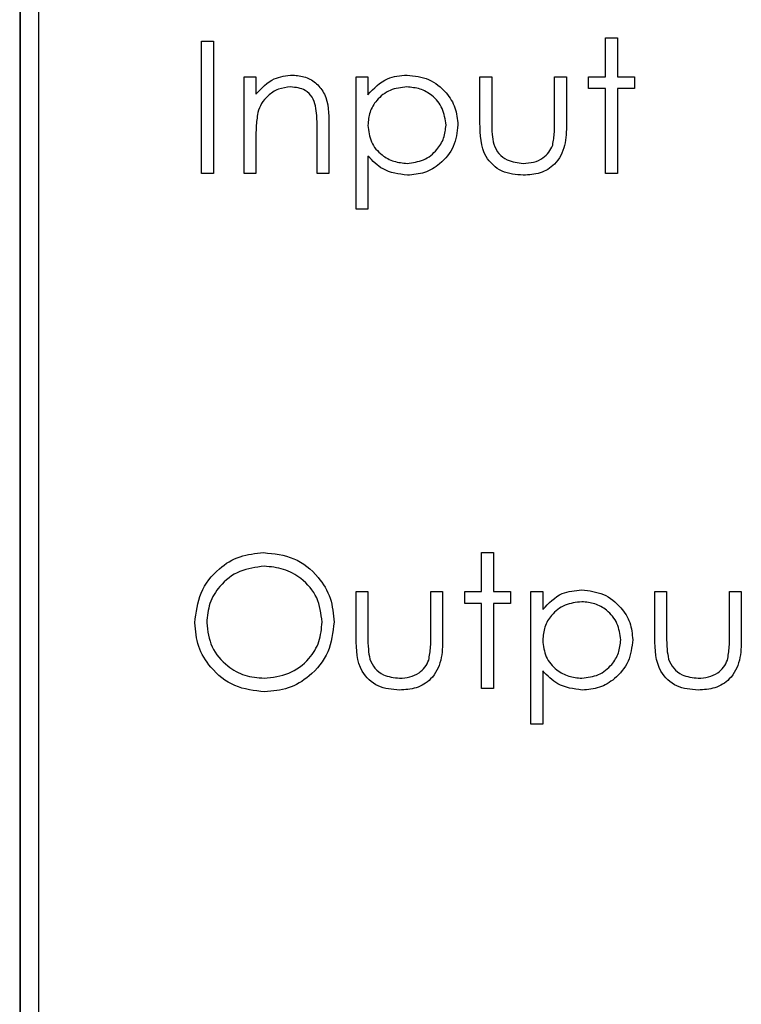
# Paper-space layout 'Blatt3' of a CAD drawing. Header units: millimetres. Extents: x 5 to 418, y 2 to 292.
# Tile 32 of 54: x 111.7 to 114.15, y 182.83 to 186.17. Entities that reach past the tile are written whole.
import ezdxf

# ---------------------------------------------------------------- set-up
doc = ezdxf.new("R2010")
doc.units = ezdxf.units.MM

psp = doc.layouts.new('Blatt3')

# ---------------------------------------------------------------- linework, layer by layer
at = {"color": 7, "linetype": 'Continuous', "lineweight": 25}
for p, q in [((111.6991, 188.7123), (111.6991, 178.5873)), ((111.7008, 188.7123), (111.7008, 178.5873)), ((111.7633, 188.6516), (111.7633, 178.6516)), ((113.6907, 185.9808), (113.6907, 186.1135)), ((113.6907, 186.1135), (113.7311, 186.1135)), ((113.7311, 186.1135), (113.7311, 185.9808)), ((112.3176, 186.102), (112.358, 186.102)), ((112.3176, 185.652), (112.3176, 186.102)), ((112.358, 186.102), (112.358, 185.652)), ((112.4619, 185.652), (112.4619, 185.9808)), ((112.4619, 185.9808), (112.5022, 185.9808)), ((112.5022, 185.9808), (112.5022, 185.9215)), ((112.8426, 185.9808), (112.883, 185.9808)), ((112.8426, 185.5308), (112.8426, 185.9808)), ((112.883, 185.9808), (112.883, 185.92)), ((113.2638, 185.9808), (113.3042, 185.9808)), ((113.2638, 185.8237), (113.2638, 185.9808)), ((113.3042, 185.9808), (113.3042, 185.8283)), ((113.5176, 185.8283), (113.5176, 185.9808)), ((113.5176, 185.9808), (113.558, 185.9808)), ((113.558, 185.9808), (113.558, 185.8207)), ((113.633, 185.9808), (113.6907, 185.9808)), ((113.633, 185.9404), (113.633, 185.9808)), ((113.7311, 185.9808), (113.7888, 185.9808)), ((113.7888, 185.9808), (113.7888, 185.9404)), ((113.6907, 185.9404), (113.633, 185.9404)), ((113.6907, 185.652), (113.6907, 185.9404)), ((113.7888, 185.9404), (113.7311, 185.9404)), ((113.7311, 185.9404), (113.7311, 185.652)), ((112.7503, 185.8199), (112.7503, 185.652)), ((112.7099, 185.652), (112.7099, 185.8066)), ((112.5022, 185.7709), (112.5022, 185.652)), ((112.883, 185.7115), (112.883, 185.5308)), ((112.358, 185.652), (112.3176, 185.652)), ((112.5022, 185.652), (112.4619, 185.652)), ((112.7503, 185.652), (112.7099, 185.652)), ((113.7311, 185.652), (113.6907, 185.652)), ((112.883, 185.5308), (112.8426, 185.5308)), ((113.2695, 184.3635), (113.3099, 184.3635)), ((113.2695, 184.2308), (113.2695, 184.3635)), ((113.3099, 184.3635), (113.3099, 184.2308)), ((112.8426, 184.2308), (112.883, 184.2308)), ((112.8426, 184.0737), (112.8426, 184.2308)), ((112.883, 184.2308), (112.883, 184.0783)), ((113.0965, 184.0783), (113.0965, 184.2308)), ((113.0965, 184.2308), (113.1369, 184.2308)), ((113.1369, 184.2308), (113.1369, 184.0707)), ((113.2119, 184.1904), (113.2119, 184.2308)), ((113.2119, 184.2308), (113.2695, 184.2308)), ((113.3099, 184.2308), (113.3676, 184.2308)), ((113.3676, 184.2308), (113.3676, 184.1904)), ((113.4369, 184.2308), (113.4772, 184.2308)), ((113.4369, 183.7808), (113.4369, 184.2308)), ((113.4772, 184.2308), (113.4772, 184.17)), ((113.858, 184.0737), (113.858, 184.2308)), ((113.858, 184.2308), (113.8984, 184.2308)), ((113.8984, 184.2308), (113.8984, 184.0783)), ((114.1119, 184.0783), (114.1119, 184.2308)), ((114.1119, 184.2308), (114.1522, 184.2308)), ((114.1522, 184.2308), (114.1522, 184.0707)), ((113.2695, 184.1904), (113.2119, 184.1904)), ((113.2695, 183.902), (113.2695, 184.1904)), ((113.3676, 184.1904), (113.3099, 184.1904)), ((113.3099, 184.1904), (113.3099, 183.902)), ((113.4772, 183.9615), (113.4772, 183.7808)), ((113.3099, 183.902), (113.2695, 183.902)), ((113.4772, 183.7808), (113.4369, 183.7808))]:
    psp.add_line(p, q, dxfattribs=at)
for points, knots in [([(112.5022, 185.9215), (112.5214, 185.9422), (112.5557, 185.9792), (112.6054, 185.9843), (112.6274, 185.9866)], [0, 0, 0, 0, 0.559141, 1, 1, 1, 1]), ([(112.6274, 185.9866), (112.6421, 185.9853), (112.6716, 185.9827), (112.7103, 185.959), (112.7496, 185.9065), (112.75, 185.8556), (112.7503, 185.8199)], [0, 0, 0, 0, 0.187021, 0.37389, 0.56061, 1, 1, 1, 1]), ([(112.883, 185.92), (112.9035, 185.9415), (112.9401, 185.9802), (112.9927, 185.9846), (113.0159, 185.9866)], [0, 0, 0, 0, 0.558418, 1, 1, 1, 1]), ([(113.0159, 185.9866), (113.0411, 185.9837), (113.0916, 185.9779), (113.1478, 185.9322), (113.1833, 185.8768), (113.187, 185.8371), (113.1888, 185.8173)], [0, 0, 0, 0, 0.2796269, 0.559432, 0.7797032, 1, 1, 1, 1]), ([(112.6203, 185.9462), (112.6061, 185.9447), (112.5775, 185.9417), (112.5441, 185.9186), (112.5198, 185.8908), (112.5122, 185.8697), (112.5085, 185.8591)], [0, 0, 0, 0, 0.279553, 0.559373, 0.779703, 1, 1, 1, 1]), ([(112.7052, 185.8815), (112.7019, 185.8919), (112.6955, 185.9128), (112.6662, 185.9416), (112.6377, 185.9445), (112.6203, 185.9462)], [0, 0, 0, 0, 0.281192, 0.561331, 1, 1, 1, 1]), ([(113.0155, 185.9462), (112.996, 185.9441), (112.9571, 185.9399), (112.9132, 185.905), (112.8868, 185.8616), (112.8843, 185.831), (112.883, 185.8157)], [0, 0, 0, 0, 0.279747, 0.559315, 0.779515, 1, 1, 1, 1]), ([(113.1484, 185.8168), (113.1457, 185.836), (113.1404, 185.8745), (113.1048, 185.9174), (113.0609, 185.9421), (113.0307, 185.9448), (113.0155, 185.9462)], [0, 0, 0, 0, 0.279387, 0.559092, 0.779508, 1, 1, 1, 1]), ([(112.7099, 185.8066), (112.71, 185.8207), (112.7102, 185.8457), (112.7067, 185.8706), (112.7052, 185.8815)], [0, 0, 0, 0, 0.560255, 1, 1, 1, 1]), ([(112.5085, 185.8591), (112.5062, 185.8427), (112.5022, 185.8134), (112.5022, 185.7839), (112.5022, 185.7709)], [0, 0, 0, 0, 0.559658, 1, 1, 1, 1]), ([(112.883, 185.8157), (112.8852, 185.7962), (112.8894, 185.7574), (112.9262, 185.7148), (112.9706, 185.6909), (113.001, 185.688), (113.0161, 185.6866)], [0, 0, 0, 0, 0.2796541, 0.5588748, 0.7794546, 1, 1, 1, 1]), ([(113.0161, 185.6866), (113.0354, 185.689), (113.0739, 185.6938), (113.1171, 185.7287), (113.1433, 185.7715), (113.1467, 185.8017), (113.1484, 185.8168)], [0, 0, 0, 0, 0.279628, 0.559247, 0.779775, 1, 1, 1, 1]), ([(113.1888, 185.8173), (113.1858, 185.792), (113.18, 185.7414), (113.133, 185.6857), (113.0768, 185.6513), (113.037, 185.6479), (113.0171, 185.6462)], [0, 0, 0, 0, 0.27954, 0.559273, 0.779559, 1, 1, 1, 1]), ([(113.4112, 185.6462), (113.3861, 185.6482), (113.3363, 185.6521), (113.2663, 185.7179), (113.2647, 185.7835), (113.2638, 185.8237)], [0, 0, 0, 0, 0.28097, 0.559785, 1, 1, 1, 1]), ([(113.3042, 185.8283), (113.3041, 185.8138), (113.304, 185.788), (113.3086, 185.7626), (113.3106, 185.7514)], [0, 0, 0, 0, 0.560377, 1, 1, 1, 1]), ([(113.558, 185.8207), (113.5576, 185.7961), (113.5569, 185.7473), (113.5253, 185.6831), (113.469, 185.6498), (113.4305, 185.6474), (113.4112, 185.6462)], [0, 0, 0, 0, 0.281501, 0.559646, 0.779298, 1, 1, 1, 1]), ([(113.511, 185.7481), (113.5134, 185.763), (113.5178, 185.7895), (113.5177, 185.8164), (113.5176, 185.8283)], [0, 0, 0, 0, 0.5593706, 1, 1, 1, 1]), ([(113.3106, 185.7514), (113.3155, 185.7404), (113.3255, 185.7183), (113.3617, 185.692), (113.3926, 185.6886), (113.4115, 185.6866)], [0, 0, 0, 0, 0.280117, 0.560544, 1, 1, 1, 1]), ([(113.4115, 185.6866), (113.4232, 185.6873), (113.4466, 185.6886), (113.4766, 185.7027), (113.4993, 185.7231), (113.5071, 185.7398), (113.511, 185.7481)], [0, 0, 0, 0, 0.28027, 0.560007, 0.780074, 1, 1, 1, 1]), ([(113.0171, 185.6462), (112.9879, 185.6501), (112.9354, 185.6571), (112.8991, 185.6949), (112.883, 185.7115)], [0, 0, 0, 0, 0.558466, 1, 1, 1, 1]), ([(112.2945, 184.125), (112.2987, 184.1597), (112.307, 184.2291), (112.3686, 184.3082), (112.4463, 184.3553), (112.5009, 184.3608), (112.5282, 184.3635)], [0, 0, 0, 0, 0.279731, 0.5593268, 0.7796805, 1, 1, 1, 1]), ([(112.5282, 184.3635), (112.5635, 184.3598), (112.634, 184.3524), (112.7128, 184.2885), (112.7607, 184.2101), (112.7653, 184.1548), (112.7676, 184.1271)], [0, 0, 0, 0, 0.279767, 0.559358, 0.779571, 1, 1, 1, 1]), ([(112.5302, 184.3173), (112.5018, 184.3137), (112.445, 184.3063), (112.38, 184.2562), (112.3411, 184.1924), (112.337, 184.1476), (112.3349, 184.1252)], [0, 0, 0, 0, 0.279627, 0.55935, 0.77963, 1, 1, 1, 1]), ([(112.7272, 184.1272), (112.7238, 184.1558), (112.7169, 184.2129), (112.6621, 184.2749), (112.5973, 184.3107), (112.5525, 184.3151), (112.5302, 184.3173)], [0, 0, 0, 0, 0.279468, 0.55887, 0.779516, 1, 1, 1, 1]), ([(113.4772, 184.17), (113.4977, 184.1915), (113.5344, 184.2302), (113.5869, 184.2346), (113.6101, 184.2366)], [0, 0, 0, 0, 0.558418, 1, 1, 1, 1]), ([(113.6101, 184.2366), (113.6353, 184.2337), (113.6858, 184.2279), (113.742, 184.1822), (113.7775, 184.1268), (113.7812, 184.0871), (113.783, 184.0673)], [0, 0, 0, 0, 0.279627, 0.559432, 0.779703, 1, 1, 1, 1]), ([(113.6097, 184.1962), (113.5903, 184.1941), (113.5513, 184.1899), (113.5075, 184.155), (113.481, 184.1116), (113.4785, 184.081), (113.4772, 184.0657)], [0, 0, 0, 0, 0.279747, 0.559315, 0.779515, 1, 1, 1, 1]), ([(113.7426, 184.0668), (113.7399, 184.086), (113.7346, 184.1245), (113.699, 184.1674), (113.6552, 184.1921), (113.6249, 184.1948), (113.6097, 184.1962)], [0, 0, 0, 0, 0.279387, 0.559092, 0.779508, 1, 1, 1, 1]), ([(112.5318, 183.8904), (112.4969, 183.8943), (112.4272, 183.902), (112.3496, 183.9656), (112.3018, 184.0429), (112.297, 184.0976), (112.2945, 184.125)], [0, 0, 0, 0, 0.279663, 0.559354, 0.779636, 1, 1, 1, 1]), ([(112.3349, 184.1252), (112.3384, 184.0968), (112.3453, 184.0401), (112.3996, 183.9789), (112.4634, 183.9421), (112.5079, 183.9384), (112.5302, 183.9366)], [0, 0, 0, 0, 0.279416, 0.559077, 0.779478, 1, 1, 1, 1]), ([(112.5302, 183.9366), (112.5588, 183.9398), (112.6159, 183.9463), (112.6821, 183.9956), (112.721, 184.0598), (112.7252, 184.1047), (112.7272, 184.1272)], [0, 0, 0, 0, 0.27983, 0.559389, 0.779654, 1, 1, 1, 1]), ([(112.7676, 184.1271), (112.7637, 184.0922), (112.7557, 184.0224), (112.6917, 183.945), (112.6141, 183.8974), (112.5592, 183.8928), (112.5318, 183.8904)], [0, 0, 0, 0, 0.2796304, 0.5593429, 0.7795972, 1, 1, 1, 1]), ([(112.99, 183.8962), (112.965, 183.8982), (112.9151, 183.9021), (112.8452, 183.9679), (112.8436, 184.0335), (112.8426, 184.0737)], [0, 0, 0, 0, 0.28097, 0.559785, 1, 1, 1, 1]), ([(112.883, 184.0783), (112.883, 184.0638), (112.8829, 184.038), (112.8874, 184.0126), (112.8894, 184.0014)], [0, 0, 0, 0, 0.560377, 1, 1, 1, 1]), ([(113.1369, 184.0707), (113.1365, 184.0461), (113.1358, 183.9973), (113.1041, 183.9331), (113.0478, 183.8998), (113.0093, 183.8974), (112.99, 183.8962)], [0, 0, 0, 0, 0.281501, 0.559646, 0.779298, 1, 1, 1, 1]), ([(113.0898, 183.9981), (113.0923, 184.013), (113.0967, 184.0395), (113.0965, 184.0664), (113.0965, 184.0783)], [0, 0, 0, 0, 0.559371, 1, 1, 1, 1]), ([(114.0054, 183.8962), (113.9804, 183.8982), (113.9305, 183.9021), (113.8606, 183.9679), (113.859, 184.0335), (113.858, 184.0737)], [0, 0, 0, 0, 0.28097, 0.559785, 1, 1, 1, 1]), ([(113.8984, 184.0783), (113.8983, 184.0638), (113.8983, 184.038), (113.9028, 184.0126), (113.9048, 184.0014)], [0, 0, 0, 0, 0.560377, 1, 1, 1, 1]), ([(114.1522, 184.0707), (114.1519, 184.0461), (114.1511, 183.9973), (114.1195, 183.9331), (114.0632, 183.8998), (114.0247, 183.8974), (114.0054, 183.8962)], [0, 0, 0, 0, 0.281501, 0.559646, 0.779298, 1, 1, 1, 1]), ([(114.1052, 183.9981), (114.1076, 184.013), (114.112, 184.0395), (114.1119, 184.0664), (114.1119, 184.0783)], [0, 0, 0, 0, 0.559371, 1, 1, 1, 1]), ([(113.4772, 184.0657), (113.4794, 184.0462), (113.4837, 184.0074), (113.5205, 183.9648), (113.5648, 183.9409), (113.5952, 183.938), (113.6104, 183.9366)], [0, 0, 0, 0, 0.279654, 0.558875, 0.779455, 1, 1, 1, 1]), ([(113.6104, 183.9366), (113.6296, 183.939), (113.6681, 183.9438), (113.7113, 183.9787), (113.7375, 184.0215), (113.7409, 184.0517), (113.7426, 184.0668)], [0, 0, 0, 0, 0.279628, 0.559247, 0.779775, 1, 1, 1, 1]), ([(113.783, 184.0673), (113.7801, 184.042), (113.7742, 183.9914), (113.7272, 183.9357), (113.671, 183.9013), (113.6313, 183.8979), (113.6114, 183.8962)], [0, 0, 0, 0, 0.27954, 0.559273, 0.779559, 1, 1, 1, 1]), ([(112.8894, 184.0014), (112.8944, 183.9904), (112.9043, 183.9683), (112.9405, 183.942), (112.9715, 183.9386), (112.9904, 183.9366)], [0, 0, 0, 0, 0.280117, 0.560544, 1, 1, 1, 1]), ([(113.9048, 184.0014), (113.9098, 183.9904), (113.9197, 183.9683), (113.9559, 183.942), (113.9869, 183.9386), (114.0058, 183.9366)], [0, 0, 0, 0, 0.280117, 0.560544, 1, 1, 1, 1]), ([(112.9904, 183.9366), (113.0021, 183.9373), (113.0254, 183.9386), (113.0554, 183.9527), (113.0781, 183.9731), (113.0859, 183.9898), (113.0898, 183.9981)], [0, 0, 0, 0, 0.2802697, 0.5600069, 0.7800741, 1, 1, 1, 1]), ([(114.0058, 183.9366), (114.0175, 183.9373), (114.0408, 183.9386), (114.0708, 183.9527), (114.0935, 183.9731), (114.1013, 183.9898), (114.1052, 183.9981)], [0, 0, 0, 0, 0.28027, 0.560007, 0.780074, 1, 1, 1, 1]), ([(113.6114, 183.8962), (113.5821, 183.9001), (113.5297, 183.9071), (113.4933, 183.9449), (113.4772, 183.9615)], [0, 0, 0, 0, 0.558466, 1, 1, 1, 1])]:
    psp.add_open_spline(points, degree=3, knots=knots, dxfattribs=at)

doc.saveas('drawing.dxf')
